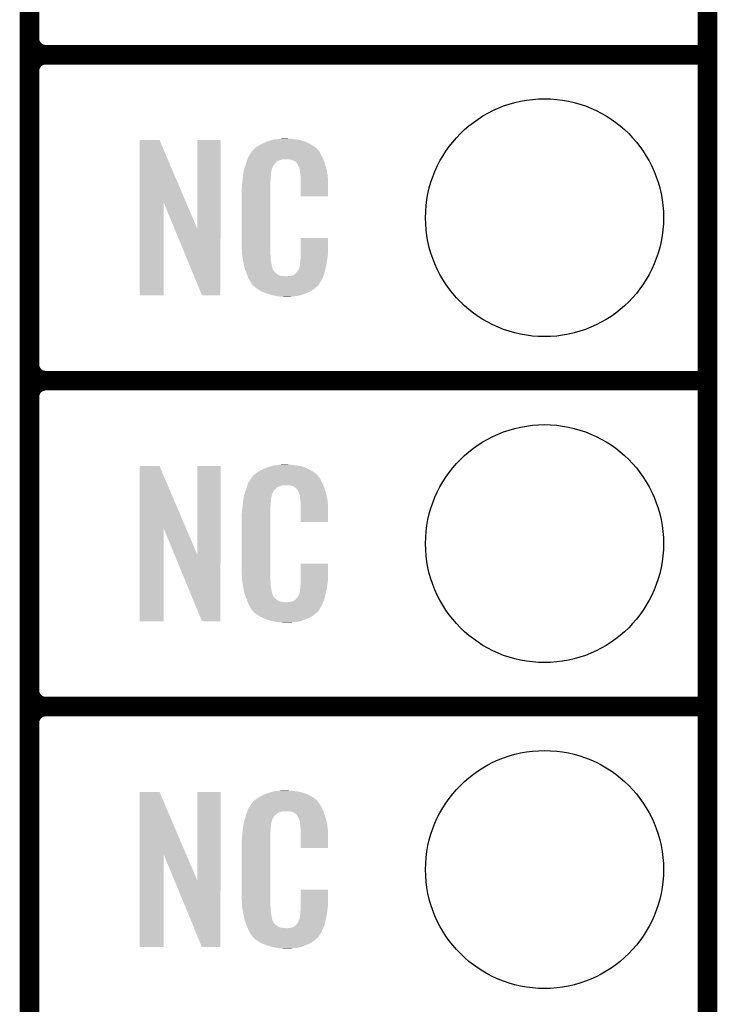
# Model space of a CAD drawing. Extents: x -1.3 to 24.2, y -3.9 to 39.2.
# Tile 15 of 21: x 18.8 to 24.2, y 9.1 to 16.8. Entities that reach past the tile are written whole.
import ezdxf

# ---------------------------------------------------------------- set-up
doc = ezdxf.new("R2010")
doc.units = 0
doc.layers.get('0').update_dxf_attribs({"linetype": 'CONTINUOUS'})
for name, color, linetype in [('RF_SWITCH_2_CLICK_V100_GKO', 14, 'CONTINUOUS'), ('RF_SWITCH_2_CLICK_V100_GTO', 12, 'CONTINUOUS'), ('RF_SWITCH_2_CLICK_V100_GTS', 13, 'CONTINUOUS')]:
    doc.layers.add(name, color=color, linetype=linetype)

# ---------------------------------------------------------------- blocks, each defined once
blk = doc.blocks.new('ROUND_24')
blk.add_circle((0, 0), 0.9271)

msp = doc.modelspace()

# ---------------------------------------------------------------- linework, layer by layer
at = {"layer": 'RF_SWITCH_2_CLICK_V100_GKO', "const_width": 0.1524}
msp.add_lwpolyline([(24.13, -1.27), (24.13, 36.83)], dxfattribs=at)
at = {"layer": 'RF_SWITCH_2_CLICK_V100_GTO', "const_width": 0.1524}
for points in [[(18.8468, -0.5588), (18.8468, 18.3388)], [(18.9738, 16.51), (24.13, 16.51)], [(18.9738, 16.51), (24.13, 16.51)], [(18.8468, 14.097), (18.8468, 16.383)], [(18.9738, 13.97), (24.13, 13.97)], [(18.9738, 13.97), (24.13, 13.97)], [(18.8468, 11.557), (18.8468, 13.843)], [(18.9738, 11.43), (24.13, 11.43)], [(18.9738, 11.43), (24.13, 11.43)], [(18.8468, 9.017), (18.8468, 11.303)]]:
    msp.add_lwpolyline(points, dxfattribs=at)
for points in [[(18.8468, 16.637, 0.4142136), (18.9738, 16.51)], [(18.9738, 16.51, 0.4142136), (18.8468, 16.383)], [(18.9738, 16.51, 0.4142136), (18.8468, 16.383)], [(18.8468, 14.097, 0.4142136), (18.9738, 13.97)], [(18.9738, 13.97, 0.4142136), (18.8468, 13.843)], [(18.9738, 13.97, 0.4142136), (18.8468, 13.843)], [(18.8468, 11.557, 0.4142136), (18.9738, 11.43)], [(18.9738, 11.43, 0.4142136), (18.8468, 11.303)], [(18.9738, 11.43, 0.4142136), (18.8468, 11.303)]]:
    msp.add_lwpolyline(points, format="xyb", dxfattribs=at)
at = {"layer": 'RF_SWITCH_2_CLICK_V100_GTO'}
for points in [[(19.705338, 15.356678), (19.70535, 15.844496), (20.068358, 15.356678), (19.860264, 15.844496)], [(19.70535, 15.844496), (19.705352, 15.84452), (19.860264, 15.844496), (19.705352, 15.84452)], [(20.1549, 15.153798), (20.15493, 15.844488), (20.33522, 15.153798), (20.33524, 15.844488)], [(20.15493, 15.844488), (20.154932, 15.84452), (20.33524, 15.844488), (20.154932, 15.84452)], [(20.640042, 15.80642), (20.66544, 15.81912), (21.04729, 15.80642), (21.02612, 15.81912)], [(20.66544, 15.81912), (20.6756, 15.8242), (21.02612, 15.81912), (21.01451, 15.8242)], [(20.6756, 15.8242), (20.700998, 15.83436), (21.01451, 15.8242), (20.991288, 15.83436)], [(20.700998, 15.83436), (20.708618, 15.8369), (20.991288, 15.83436), (20.985482, 15.8369)], [(20.708618, 15.8369), (20.72386, 15.84198), (20.985482, 15.8369), (20.965162, 15.84198)], [(20.72386, 15.84198), (20.740794, 15.84706), (20.965162, 15.84198), (20.94484, 15.84706)], [(20.740794, 15.84706), (20.749262, 15.8496), (20.94484, 15.84706), (20.92452, 15.8496)], [(20.749262, 15.8496), (20.77974, 15.85214), (20.92452, 15.8496), (20.9042, 15.85214)], [(20.77974, 15.85214), (20.79498, 15.85468), (20.9042, 15.85214), (20.888962, 15.85468)], [(20.79498, 15.85468), (20.810222, 15.85722), (20.873722, 15.85468), (20.861022, 15.85722)], [(20.561, 15.72768), (20.57579, 15.750536), (21.1201, 15.72768), (21.109942, 15.750536)], [(20.57579, 15.750536), (20.579082, 15.755622), (21.109942, 15.750536), (21.104864, 15.755622)], [(20.579082, 15.755622), (20.581622, 15.758162), (21.104864, 15.755622), (21.102328, 15.758162)], [(20.581622, 15.758162), (20.583658, 15.76071), (21.102328, 15.758162), (21.099782, 15.76071)], [(20.583658, 15.76071), (20.587712, 15.765776), (21.099782, 15.76071), (21.097242, 15.765776)], [(20.587712, 15.765776), (20.59178, 15.770862), (21.097242, 15.765776), (21.092884, 15.770862)], [(20.59178, 15.770862), (20.606294, 15.78356), (21.092884, 15.770862), (21.082002, 15.78356)], [(20.606294, 15.78356), (20.612102, 15.78864), (21.082002, 15.78356), (21.074892, 15.78864)], [(20.612102, 15.78864), (20.624078, 15.796262), (21.074892, 15.78864), (21.06422, 15.796262)], [(20.624078, 15.796262), (20.640042, 15.80642), (21.06422, 15.796262), (21.04729, 15.80642)], [(20.523732, 15.631158), (20.530952, 15.654018), (20.739098, 15.631158), (20.751798, 15.654018)], [(20.530952, 15.654018), (20.53336, 15.66164), (20.751798, 15.654018), (20.759424, 15.66164)], [(20.53336, 15.66164), (20.539582, 15.679416), (20.759424, 15.66164), (20.77721, 15.679416)], [(20.539582, 15.679416), (20.544916, 15.694658), (20.77721, 15.679416), (20.815296, 15.694658)], [(20.544916, 15.69466), (20.546694, 15.699738), (21.137154, 15.69466), (21.13534, 15.699738)], [(20.544916, 15.694658), (20.544916, 15.69466), (20.815296, 15.694658), (20.863558, 15.69466)], [(20.546694, 15.699738), (20.551142, 15.712442), (21.13534, 15.699738), (21.128412, 15.712442)], [(20.551142, 15.712442), (20.561, 15.72768), (21.128412, 15.712442), (21.1201, 15.72768)], [(20.88134, 15.69212), (20.863558, 15.69466), (21.138062, 15.69212), (21.137154, 15.69466)], [(20.894038, 15.68958), (20.88134, 15.69212), (21.138968, 15.68958), (21.138062, 15.69212)], [(20.919436, 15.676882), (20.894038, 15.68958), (21.143504, 15.676882), (21.138968, 15.68958)], [(20.924518, 15.671802), (20.919436, 15.676882), (21.145318, 15.671802), (21.143504, 15.676882)], [(20.929964, 15.66418), (20.924518, 15.671802), (21.148038, 15.66418), (21.145318, 15.671802)], [(20.937218, 15.654022), (20.929964, 15.66418), (21.151028, 15.654022), (21.148038, 15.66418)], [(20.94738, 15.63116), (20.937218, 15.654022), (21.157752, 15.63116), (21.151028, 15.654022)], [(20.512102, 15.575278), (20.514108, 15.587978), (20.72894, 15.575278), (20.72894, 15.587978)], [(20.514108, 15.587978), (20.515712, 15.598138), (20.72894, 15.587978), (20.73148, 15.598138)], [(20.515712, 15.598138), (20.516514, 15.603218), (20.73148, 15.598138), (20.73148, 15.603218)], [(20.516514, 15.603218), (20.51812, 15.613382), (20.73148, 15.603218), (20.73425, 15.613382)], [(20.51812, 15.613382), (20.523732, 15.631158), (20.73425, 15.613382), (20.739098, 15.631158)], [(20.951444, 15.621002), (20.94738, 15.63116), (21.16074, 15.621002), (21.157752, 15.63116)], [(20.95246, 15.61846), (20.951444, 15.621002), (21.161226, 15.61846), (21.16074, 15.621002)], [(20.954998, 15.613384), (20.95246, 15.61846), (21.162192, 15.613384), (21.161226, 15.61846)], [(20.955, 15.598142), (20.954998, 15.613384), (21.165094, 15.598142), (21.162192, 15.613384)], [(20.95754, 15.58036), (20.955, 15.598142), (21.168482, 15.58036), (21.165094, 15.598142)], [(20.958518, 15.567658), (20.95754, 15.58036), (21.1709, 15.567658), (21.168482, 15.58036)], [(20.50288, 15.50162), (20.50542, 15.5194), (20.72386, 15.50162), (20.72386, 15.5194)], [(20.50288, 15.483842), (20.50288, 15.50162), (20.72386, 15.483842), (20.72386, 15.50162)], [(20.50542, 15.5194), (20.505702, 15.521938), (20.72386, 15.5194), (20.72386, 15.521938)], [(20.505702, 15.521938), (20.50796, 15.54226), (20.72386, 15.521938), (20.7264, 15.54226)], [(20.50796, 15.54226), (20.510216, 15.562578), (20.7264, 15.54226), (20.7264, 15.562578)], [(20.510216, 15.562578), (20.5105, 15.56512), (20.7264, 15.562578), (20.726908, 15.56512)], [(20.5105, 15.56512), (20.512102, 15.575278), (20.726908, 15.56512), (20.72894, 15.575278)], [(20.96008, 15.54734), (20.958518, 15.567658), (21.171784, 15.54734), (21.1709, 15.567658)], [(20.96008, 15.50924), (20.96008, 15.54734), (21.17344, 15.50924), (21.171784, 15.54734)], [(20.96008, 15.407672), (20.96008, 15.50924), (21.173408, 15.407672), (21.17344, 15.50924)], [(20.50034, 15.471142), (20.50288, 15.483842), (20.72386, 15.471142), (20.72386, 15.483842)], [(20.50034, 15.02156), (20.50034, 15.471142), (20.72386, 15.02156), (20.72386, 15.471142)], [(19.70532, 14.635512), (19.705338, 15.356678), (19.893248, 14.635512), (19.89328, 15.356678)], [(19.976882, 15.153798), (19.89328, 15.356678), (20.1549, 15.153798), (20.068358, 15.356678)], [(21.173408, 15.40764), (20.96008, 15.407672), (21.173408, 15.40764), (21.173408, 15.407672)], [(20.190456, 14.635504), (19.976882, 15.153798), (20.335208, 14.635504), (20.33522, 15.153798)], [(20.960084, 14.958058), (20.96011, 15.082488), (21.17344, 14.958058), (21.17344, 15.082488)], [(20.96011, 15.082488), (20.960112, 15.08252), (21.17344, 15.082488), (20.960112, 15.08252)], [(20.502692, 14.95806), (20.50034, 15.02156), (20.72386, 14.95806), (20.72386, 15.02156)], [(20.50288, 14.952982), (20.502692, 14.95806), (20.724586, 14.952982), (20.72386, 14.95806)], [(20.50509, 14.940278), (20.50288, 14.952982), (20.7264, 14.940278), (20.724586, 14.952982)], [(20.509066, 14.917418), (20.50509, 14.940278), (20.7264, 14.917418), (20.7264, 14.940278)], [(20.51304, 14.89456), (20.509066, 14.917418), (20.73001, 14.89456), (20.7264, 14.917418)], [(20.518122, 14.86916), (20.51304, 14.89456), (20.73402, 14.86916), (20.73001, 14.89456)], [(20.955, 14.884402), (20.955508, 14.886942), (21.162682, 14.884402), (21.16328, 14.886942)], [(20.955508, 14.886942), (20.95754, 14.897102), (21.16328, 14.886942), (21.164634, 14.897102)], [(20.95754, 14.9098), (20.959444, 14.92504), (21.166326, 14.9098), (21.16836, 14.92504)], [(20.95754, 14.897102), (20.95754, 14.9098), (21.164634, 14.897102), (21.166326, 14.9098)], [(20.959444, 14.92504), (20.96008, 14.930122), (21.16836, 14.92504), (21.169086, 14.930122)], [(20.96008, 14.930122), (20.960082, 14.94282), (21.169086, 14.930122), (21.1709, 14.94282)], [(20.960082, 14.94282), (20.960084, 14.958058), (21.1709, 14.94282), (21.17344, 14.958058)], [(20.522694, 14.846298), (20.518122, 14.86916), (20.7391, 14.846298), (20.73402, 14.86916)], [(20.5232, 14.843762), (20.522694, 14.846298), (20.74037, 14.843762), (20.7391, 14.846298)], [(20.530518, 14.82599), (20.5232, 14.843762), (20.749262, 14.82599), (20.74037, 14.843762)], [(20.53157, 14.823436), (20.530518, 14.82599), (20.751802, 14.823436), (20.749262, 14.82599)], [(20.533656, 14.81837), (20.53157, 14.823436), (20.754344, 14.81837), (20.751802, 14.823436)], [(20.535752, 14.813278), (20.533656, 14.81837), (20.761962, 14.813278), (20.754344, 14.81837)], [(20.53889, 14.80566), (20.535752, 14.813278), (20.76958, 14.80566), (20.761962, 14.813278)], [(20.92452, 14.805692), (20.924526, 14.810746), (21.144658, 14.805692), (21.145782, 14.810746)], [(20.924526, 14.810746), (20.934682, 14.820902), (21.145782, 14.810746), (21.148038, 14.820902)], [(20.934682, 14.820902), (20.94738, 14.84376), (21.148038, 14.820902), (21.15312, 14.84376)], [(20.94738, 14.84376), (20.947382, 14.843762), (21.15312, 14.84376), (21.15312, 14.843762)], [(20.947382, 14.843762), (20.955, 14.869162), (21.15312, 14.843762), (21.159096, 14.869162)], [(20.955, 14.869162), (20.955, 14.884402), (21.159096, 14.869162), (21.162682, 14.884402)], [(20.54098, 14.80058), (20.53889, 14.80566), (20.777202, 14.80058), (20.76958, 14.80566)], [(20.542934, 14.7955), (20.54098, 14.80058), (20.784822, 14.7955), (20.777202, 14.80058)], [(20.545866, 14.78788), (20.542934, 14.7955), (20.800064, 14.78788), (20.784822, 14.7955)], [(20.54782, 14.7828), (20.545866, 14.78788), (20.845782, 14.7828), (20.800064, 14.78788)], [(20.55368, 14.76756), (20.54782, 14.7828), (21.128616, 14.76756), (21.135786, 14.7828)], [(20.560738, 14.75486), (20.55368, 14.76756), (21.12264, 14.75486), (21.128616, 14.76756)], [(20.566382, 14.744698), (20.560738, 14.75486), (21.116542, 14.744698), (21.12264, 14.75486)], [(20.57654, 14.72946), (20.566382, 14.744698), (21.1074, 14.72946), (21.116542, 14.744698)], [(20.845782, 14.7828), (20.855942, 14.782802), (21.135786, 14.7828), (21.135788, 14.782802)], [(20.855942, 14.782802), (20.863564, 14.78534), (21.135788, 14.782802), (21.136982, 14.78534)], [(20.873722, 14.78534), (20.899122, 14.79042), (21.136982, 14.78534), (21.139372, 14.79042)], [(20.899122, 14.79042), (20.911816, 14.798038), (21.139372, 14.79042), (21.142958, 14.798038)], [(20.911816, 14.798038), (20.91182, 14.79804), (21.142958, 14.798038), (21.142958, 14.79804)], [(20.91182, 14.79804), (20.921974, 14.80566), (21.142958, 14.79804), (21.144652, 14.80566)], [(20.921974, 14.80566), (20.92452, 14.805692), (21.144652, 14.80566), (21.144658, 14.805692)], [(20.579074, 14.726926), (20.57654, 14.72946), (21.105878, 14.726926), (21.1074, 14.72946)], [(20.57908, 14.724376), (20.579074, 14.726926), (21.104348, 14.724376), (21.105878, 14.726926)], [(20.58561, 14.71676), (20.57908, 14.724376), (21.09978, 14.71676), (21.104348, 14.724376)], [(20.589958, 14.711688), (20.58561, 14.71676), (21.097236, 14.711688), (21.09978, 14.71676)], [(20.594318, 14.7066), (20.589958, 14.711688), (21.090882, 14.7066), (21.097236, 14.711688)], [(20.600246, 14.70152), (20.594318, 14.7066), (21.08454, 14.70152), (21.090882, 14.7066)], [(20.612098, 14.69136), (20.600246, 14.70152), (21.072688, 14.69136), (21.08454, 14.70152)], [(20.620228, 14.68628), (20.612098, 14.69136), (21.066762, 14.68628), (21.072688, 14.69136)], [(20.64868, 14.6685), (20.620228, 14.68628), (21.04137, 14.6685), (21.066762, 14.68628)], [(20.65274, 14.665962), (20.64868, 14.6685), (21.035446, 14.665962), (21.04137, 14.6685)], [(20.685396, 14.65326), (20.65274, 14.665962), (21.0058, 14.65326), (21.035446, 14.665962)], [(19.893248, 14.63548), (19.70532, 14.635512), (19.893248, 14.63548), (19.893248, 14.635512)], [(20.335208, 14.63548), (20.190456, 14.635504), (20.335208, 14.63548), (20.335208, 14.635504)], [(20.69846, 14.648178), (20.685396, 14.65326), (20.99273, 14.648178), (21.0058, 14.65326)], [(20.741638, 14.63548), (20.69846, 14.648178), (20.960078, 14.63548), (20.99273, 14.648178)], [(20.768734, 14.6304), (20.741638, 14.63548), (20.937218, 14.6304), (20.960078, 14.63548)], [(20.78228, 14.62786), (20.768734, 14.6304), (20.90928, 14.62786), (20.937218, 14.6304)], [(20.797518, 14.62532), (20.78228, 14.62786), (20.894038, 14.62532), (20.90928, 14.62786)], [(20.827998, 14.62278), (20.815298, 14.62532), (20.878798, 14.62278), (20.894038, 14.62532)], [(19.705338, 12.816678), (19.70535, 13.304496), (20.068358, 12.816678), (19.860264, 13.304496)], [(19.70535, 13.304496), (19.705352, 13.30452), (19.860264, 13.304496), (19.705352, 13.30452)], [(20.1549, 12.613798), (20.15493, 13.304488), (20.33522, 12.613798), (20.33524, 13.304488)], [(20.15493, 13.304488), (20.154932, 13.30452), (20.33524, 13.304488), (20.154932, 13.30452)], [(20.640042, 13.26642), (20.66544, 13.27912), (21.04729, 13.26642), (21.02612, 13.27912)], [(20.66544, 13.27912), (20.6756, 13.2842), (21.02612, 13.27912), (21.01451, 13.2842)], [(20.6756, 13.2842), (20.700998, 13.29436), (21.01451, 13.2842), (20.991288, 13.29436)], [(20.700998, 13.29436), (20.708618, 13.2969), (20.991288, 13.29436), (20.985482, 13.2969)], [(20.708618, 13.2969), (20.72386, 13.30198), (20.985482, 13.2969), (20.965162, 13.30198)], [(20.72386, 13.30198), (20.740794, 13.30706), (20.965162, 13.30198), (20.94484, 13.30706)], [(20.740794, 13.30706), (20.749262, 13.3096), (20.94484, 13.30706), (20.92452, 13.3096)], [(20.749262, 13.3096), (20.77974, 13.31214), (20.92452, 13.3096), (20.9042, 13.31214)], [(20.77974, 13.31214), (20.79498, 13.31468), (20.9042, 13.31214), (20.888962, 13.31468)], [(20.79498, 13.31468), (20.810222, 13.31722), (20.873722, 13.31468), (20.861022, 13.31722)], [(20.561, 13.18768), (20.57579, 13.210536), (21.1201, 13.18768), (21.109942, 13.210536)], [(20.57579, 13.210536), (20.579082, 13.215622), (21.109942, 13.210536), (21.104864, 13.215622)], [(20.579082, 13.215622), (20.581622, 13.218162), (21.104864, 13.215622), (21.102328, 13.218162)], [(20.581622, 13.218162), (20.583658, 13.22071), (21.102328, 13.218162), (21.099782, 13.22071)], [(20.583658, 13.22071), (20.587712, 13.225776), (21.099782, 13.22071), (21.097242, 13.225776)], [(20.587712, 13.225776), (20.59178, 13.230862), (21.097242, 13.225776), (21.092884, 13.230862)], [(20.59178, 13.230862), (20.606294, 13.24356), (21.092884, 13.230862), (21.082002, 13.24356)], [(20.606294, 13.24356), (20.612102, 13.24864), (21.082002, 13.24356), (21.074892, 13.24864)], [(20.612102, 13.24864), (20.624078, 13.256262), (21.074892, 13.24864), (21.06422, 13.256262)], [(20.624078, 13.256262), (20.640042, 13.26642), (21.06422, 13.256262), (21.04729, 13.26642)], [(20.530952, 13.114018), (20.53336, 13.12164), (20.751798, 13.114018), (20.759424, 13.12164)], [(20.53336, 13.12164), (20.539582, 13.139416), (20.759424, 13.12164), (20.77721, 13.139416)], [(20.539582, 13.139416), (20.544916, 13.154658), (20.77721, 13.139416), (20.815296, 13.154658)], [(20.544916, 13.15466), (20.546694, 13.159738), (21.137154, 13.15466), (21.13534, 13.159738)], [(20.544916, 13.154658), (20.544916, 13.15466), (20.815296, 13.154658), (20.863558, 13.15466)], [(20.546694, 13.159738), (20.551142, 13.172442), (21.13534, 13.159738), (21.128412, 13.172442)], [(20.551142, 13.172442), (20.561, 13.18768), (21.128412, 13.172442), (21.1201, 13.18768)], [(20.88134, 13.15212), (20.863558, 13.15466), (21.138062, 13.15212), (21.137154, 13.15466)], [(20.894038, 13.14958), (20.88134, 13.15212), (21.138968, 13.14958), (21.138062, 13.15212)], [(20.919436, 13.136882), (20.894038, 13.14958), (21.143504, 13.136882), (21.138968, 13.14958)], [(20.924518, 13.131802), (20.919436, 13.136882), (21.145318, 13.131802), (21.143504, 13.136882)], [(20.929964, 13.12418), (20.924518, 13.131802), (21.148038, 13.12418), (21.145318, 13.131802)], [(20.937218, 13.114022), (20.929964, 13.12418), (21.151028, 13.114022), (21.148038, 13.12418)], [(20.512102, 13.035278), (20.514108, 13.047978), (20.72894, 13.035278), (20.72894, 13.047978)], [(20.514108, 13.047978), (20.515712, 13.058138), (20.72894, 13.047978), (20.73148, 13.058138)], [(20.515712, 13.058138), (20.516514, 13.063218), (20.73148, 13.058138), (20.73148, 13.063218)], [(20.516514, 13.063218), (20.51812, 13.073382), (20.73148, 13.063218), (20.73425, 13.073382)], [(20.51812, 13.073382), (20.523732, 13.091158), (20.73425, 13.073382), (20.739098, 13.091158)], [(20.523732, 13.091158), (20.530952, 13.114018), (20.739098, 13.091158), (20.751798, 13.114018)], [(20.94738, 13.09116), (20.937218, 13.114022), (21.157752, 13.09116), (21.151028, 13.114022)], [(20.951444, 13.081002), (20.94738, 13.09116), (21.16074, 13.081002), (21.157752, 13.09116)], [(20.95246, 13.07846), (20.951444, 13.081002), (21.161226, 13.07846), (21.16074, 13.081002)], [(20.954998, 13.073384), (20.95246, 13.07846), (21.162192, 13.073384), (21.161226, 13.07846)], [(20.955, 13.058142), (20.954998, 13.073384), (21.165094, 13.058142), (21.162192, 13.073384)], [(20.95754, 13.04036), (20.955, 13.058142), (21.168482, 13.04036), (21.165094, 13.058142)], [(20.50288, 12.96162), (20.50542, 12.9794), (20.72386, 12.96162), (20.72386, 12.9794)], [(20.50542, 12.9794), (20.505702, 12.981938), (20.72386, 12.9794), (20.72386, 12.981938)], [(20.505702, 12.981938), (20.50796, 13.00226), (20.72386, 12.981938), (20.7264, 13.00226)], [(20.50796, 13.00226), (20.510216, 13.022578), (20.7264, 13.00226), (20.7264, 13.022578)], [(20.510216, 13.022578), (20.5105, 13.02512), (20.7264, 13.022578), (20.726908, 13.02512)], [(20.5105, 13.02512), (20.512102, 13.035278), (20.726908, 13.02512), (20.72894, 13.035278)], [(20.958518, 13.027658), (20.95754, 13.04036), (21.1709, 13.027658), (21.168482, 13.04036)], [(20.96008, 13.00734), (20.958518, 13.027658), (21.171784, 13.00734), (21.1709, 13.027658)], [(20.96008, 12.96924), (20.96008, 13.00734), (21.17344, 12.96924), (21.171784, 13.00734)], [(20.96008, 12.867672), (20.96008, 12.96924), (21.173408, 12.867672), (21.17344, 12.96924)], [(20.50034, 12.931142), (20.50288, 12.943842), (20.72386, 12.931142), (20.72386, 12.943842)], [(20.50034, 12.48156), (20.50034, 12.931142), (20.72386, 12.48156), (20.72386, 12.931142)], [(20.50288, 12.943842), (20.50288, 12.96162), (20.72386, 12.943842), (20.72386, 12.96162)], [(19.70532, 12.095512), (19.705338, 12.816678), (19.893248, 12.095512), (19.89328, 12.816678)], [(19.976882, 12.613798), (19.89328, 12.816678), (20.1549, 12.613798), (20.068358, 12.816678)], [(21.173408, 12.86764), (20.96008, 12.867672), (21.173408, 12.86764), (21.173408, 12.867672)], [(20.190456, 12.095504), (19.976882, 12.613798), (20.335208, 12.095504), (20.33522, 12.613798)], [(20.960084, 12.418058), (20.96011, 12.542488), (21.17344, 12.418058), (21.17344, 12.542488)], [(20.96011, 12.542488), (20.960112, 12.54252), (21.17344, 12.542488), (20.960112, 12.54252)], [(20.502692, 12.41806), (20.50034, 12.48156), (20.72386, 12.41806), (20.72386, 12.48156)], [(20.50288, 12.412982), (20.502692, 12.41806), (20.724586, 12.412982), (20.72386, 12.41806)], [(20.50509, 12.400278), (20.50288, 12.412982), (20.7264, 12.400278), (20.724586, 12.412982)], [(20.509066, 12.377418), (20.50509, 12.400278), (20.7264, 12.377418), (20.7264, 12.400278)], [(20.51304, 12.35456), (20.509066, 12.377418), (20.73001, 12.35456), (20.7264, 12.377418)], [(20.518122, 12.32916), (20.51304, 12.35456), (20.73402, 12.32916), (20.73001, 12.35456)], [(20.955508, 12.346942), (20.95754, 12.357102), (21.16328, 12.346942), (21.164634, 12.357102)], [(20.95754, 12.3698), (20.959444, 12.38504), (21.166326, 12.3698), (21.16836, 12.38504)], [(20.95754, 12.357102), (20.95754, 12.3698), (21.164634, 12.357102), (21.166326, 12.3698)], [(20.959444, 12.38504), (20.96008, 12.390122), (21.16836, 12.38504), (21.169086, 12.390122)], [(20.96008, 12.390122), (20.960082, 12.40282), (21.169086, 12.390122), (21.1709, 12.40282)], [(20.960082, 12.40282), (20.960084, 12.418058), (21.1709, 12.40282), (21.17344, 12.418058)], [(20.522694, 12.306298), (20.518122, 12.32916), (20.7391, 12.306298), (20.73402, 12.32916)], [(20.5232, 12.303762), (20.522694, 12.306298), (20.74037, 12.303762), (20.7391, 12.306298)], [(20.530518, 12.28599), (20.5232, 12.303762), (20.749262, 12.28599), (20.74037, 12.303762)], [(20.53157, 12.283436), (20.530518, 12.28599), (20.751802, 12.283436), (20.749262, 12.28599)], [(20.533656, 12.27837), (20.53157, 12.283436), (20.754344, 12.27837), (20.751802, 12.283436)], [(20.535752, 12.273278), (20.533656, 12.27837), (20.761962, 12.273278), (20.754344, 12.27837)], [(20.924526, 12.270746), (20.934682, 12.280902), (21.145782, 12.270746), (21.148038, 12.280902)], [(20.934682, 12.280902), (20.94738, 12.30376), (21.148038, 12.280902), (21.15312, 12.30376)], [(20.94738, 12.30376), (20.947382, 12.303762), (21.15312, 12.30376), (21.15312, 12.303762)], [(20.947382, 12.303762), (20.955, 12.329162), (21.15312, 12.303762), (21.159096, 12.329162)], [(20.955, 12.344402), (20.955508, 12.346942), (21.162682, 12.344402), (21.16328, 12.346942)], [(20.955, 12.329162), (20.955, 12.344402), (21.159096, 12.329162), (21.162682, 12.344402)], [(20.53889, 12.26566), (20.535752, 12.273278), (20.76958, 12.26566), (20.761962, 12.273278)], [(20.54098, 12.26058), (20.53889, 12.26566), (20.777202, 12.26058), (20.76958, 12.26566)], [(20.542934, 12.2555), (20.54098, 12.26058), (20.784822, 12.2555), (20.777202, 12.26058)], [(20.545866, 12.24788), (20.542934, 12.2555), (20.800064, 12.24788), (20.784822, 12.2555)], [(20.54782, 12.2428), (20.545866, 12.24788), (20.845782, 12.2428), (20.800064, 12.24788)], [(20.55368, 12.22756), (20.54782, 12.2428), (21.128616, 12.22756), (21.135786, 12.2428)], [(20.560738, 12.21486), (20.55368, 12.22756), (21.12264, 12.21486), (21.128616, 12.22756)], [(20.566382, 12.204698), (20.560738, 12.21486), (21.116542, 12.204698), (21.12264, 12.21486)], [(20.57654, 12.18946), (20.566382, 12.204698), (21.1074, 12.18946), (21.116542, 12.204698)], [(20.845782, 12.2428), (20.855942, 12.242802), (21.135786, 12.2428), (21.135788, 12.242802)], [(20.855942, 12.242802), (20.863564, 12.24534), (21.135788, 12.242802), (21.136982, 12.24534)], [(20.873722, 12.24534), (20.899122, 12.25042), (21.136982, 12.24534), (21.139372, 12.25042)], [(20.899122, 12.25042), (20.911816, 12.258038), (21.139372, 12.25042), (21.142958, 12.258038)], [(20.911816, 12.258038), (20.91182, 12.25804), (21.142958, 12.258038), (21.142958, 12.25804)], [(20.91182, 12.25804), (20.921974, 12.26566), (21.142958, 12.25804), (21.144652, 12.26566)], [(20.921974, 12.26566), (20.92452, 12.265692), (21.144652, 12.26566), (21.144658, 12.265692)], [(20.92452, 12.265692), (20.924526, 12.270746), (21.144658, 12.265692), (21.145782, 12.270746)], [(20.579074, 12.186926), (20.57654, 12.18946), (21.105878, 12.186926), (21.1074, 12.18946)], [(20.57908, 12.184376), (20.579074, 12.186926), (21.104348, 12.184376), (21.105878, 12.186926)], [(20.58561, 12.17676), (20.57908, 12.184376), (21.09978, 12.17676), (21.104348, 12.184376)], [(20.589958, 12.171688), (20.58561, 12.17676), (21.097236, 12.171688), (21.09978, 12.17676)], [(20.594318, 12.1666), (20.589958, 12.171688), (21.090882, 12.1666), (21.097236, 12.171688)], [(20.600246, 12.16152), (20.594318, 12.1666), (21.08454, 12.16152), (21.090882, 12.1666)], [(20.612098, 12.15136), (20.600246, 12.16152), (21.072688, 12.15136), (21.08454, 12.16152)], [(20.620228, 12.14628), (20.612098, 12.15136), (21.066762, 12.14628), (21.072688, 12.15136)], [(20.64868, 12.1285), (20.620228, 12.14628), (21.04137, 12.1285), (21.066762, 12.14628)], [(20.65274, 12.125962), (20.64868, 12.1285), (21.035446, 12.125962), (21.04137, 12.1285)], [(20.685396, 12.11326), (20.65274, 12.125962), (21.0058, 12.11326), (21.035446, 12.125962)], [(19.893248, 12.09548), (19.70532, 12.095512), (19.893248, 12.09548), (19.893248, 12.095512)], [(20.335208, 12.09548), (20.190456, 12.095504), (20.335208, 12.09548), (20.335208, 12.095504)], [(20.69846, 12.108178), (20.685396, 12.11326), (20.99273, 12.108178), (21.0058, 12.11326)], [(20.741638, 12.09548), (20.69846, 12.108178), (20.960078, 12.09548), (20.99273, 12.108178)], [(20.768734, 12.0904), (20.741638, 12.09548), (20.937218, 12.0904), (20.960078, 12.09548)], [(20.78228, 12.08786), (20.768734, 12.0904), (20.90928, 12.08786), (20.937218, 12.0904)], [(20.797518, 12.08532), (20.78228, 12.08786), (20.894038, 12.08532), (20.90928, 12.08786)], [(20.827998, 12.08278), (20.815298, 12.08532), (20.878798, 12.08278), (20.894038, 12.08532)], [(19.705338, 10.276678), (19.70535, 10.764496), (20.068358, 10.276678), (19.860264, 10.764496)], [(19.70535, 10.764496), (19.705352, 10.76452), (19.860264, 10.764496), (19.705352, 10.76452)], [(20.1549, 10.073798), (20.15493, 10.764488), (20.33522, 10.073798), (20.33524, 10.764488)], [(20.15493, 10.764488), (20.154932, 10.76452), (20.33524, 10.764488), (20.154932, 10.76452)], [(20.66544, 10.73912), (20.6756, 10.7442), (21.02612, 10.73912), (21.01451, 10.7442)], [(20.6756, 10.7442), (20.700998, 10.75436), (21.01451, 10.7442), (20.991288, 10.75436)], [(20.700998, 10.75436), (20.708618, 10.7569), (20.991288, 10.75436), (20.985482, 10.7569)], [(20.708618, 10.7569), (20.72386, 10.76198), (20.985482, 10.7569), (20.965162, 10.76198)], [(20.72386, 10.76198), (20.740794, 10.76706), (20.965162, 10.76198), (20.94484, 10.76706)], [(20.740794, 10.76706), (20.749262, 10.7696), (20.94484, 10.76706), (20.92452, 10.7696)], [(20.749262, 10.7696), (20.77974, 10.77214), (20.92452, 10.7696), (20.9042, 10.77214)], [(20.77974, 10.77214), (20.79498, 10.77468), (20.9042, 10.77214), (20.888962, 10.77468)], [(20.79498, 10.77468), (20.810222, 10.77722), (20.873722, 10.77468), (20.861022, 10.77722)], [(20.561, 10.64768), (20.57579, 10.670536), (21.1201, 10.64768), (21.109942, 10.670536)], [(20.57579, 10.670536), (20.579082, 10.675622), (21.109942, 10.670536), (21.104864, 10.675622)], [(20.579082, 10.675622), (20.581622, 10.678162), (21.104864, 10.675622), (21.102328, 10.678162)], [(20.581622, 10.678162), (20.583658, 10.68071), (21.102328, 10.678162), (21.099782, 10.68071)], [(20.583658, 10.68071), (20.587712, 10.685776), (21.099782, 10.68071), (21.097242, 10.685776)], [(20.587712, 10.685776), (20.59178, 10.690862), (21.097242, 10.685776), (21.092884, 10.690862)], [(20.59178, 10.690862), (20.606294, 10.70356), (21.092884, 10.690862), (21.082002, 10.70356)], [(20.606294, 10.70356), (20.612102, 10.70864), (21.082002, 10.70356), (21.074892, 10.70864)], [(20.612102, 10.70864), (20.624078, 10.716262), (21.074892, 10.70864), (21.06422, 10.716262)], [(20.624078, 10.716262), (20.640042, 10.72642), (21.06422, 10.716262), (21.04729, 10.72642)], [(20.640042, 10.72642), (20.66544, 10.73912), (21.04729, 10.72642), (21.02612, 10.73912)], [(20.53336, 10.58164), (20.539582, 10.599416), (20.759424, 10.58164), (20.77721, 10.599416)], [(20.539582, 10.599416), (20.544916, 10.614658), (20.77721, 10.599416), (20.815296, 10.614658)], [(20.544916, 10.61466), (20.546694, 10.619738), (21.137154, 10.61466), (21.13534, 10.619738)], [(20.544916, 10.614658), (20.544916, 10.61466), (20.815296, 10.614658), (20.863558, 10.61466)], [(20.546694, 10.619738), (20.551142, 10.632442), (21.13534, 10.619738), (21.128412, 10.632442)], [(20.551142, 10.632442), (20.561, 10.64768), (21.128412, 10.632442), (21.1201, 10.64768)], [(20.88134, 10.61212), (20.863558, 10.61466), (21.138062, 10.61212), (21.137154, 10.61466)], [(20.894038, 10.60958), (20.88134, 10.61212), (21.138968, 10.60958), (21.138062, 10.61212)], [(20.919436, 10.596882), (20.894038, 10.60958), (21.143504, 10.596882), (21.138968, 10.60958)], [(20.924518, 10.591802), (20.919436, 10.596882), (21.145318, 10.591802), (21.143504, 10.596882)], [(20.929964, 10.58418), (20.924518, 10.591802), (21.148038, 10.58418), (21.145318, 10.591802)], [(20.514108, 10.507978), (20.515712, 10.518138), (20.72894, 10.507978), (20.73148, 10.518138)], [(20.515712, 10.518138), (20.516514, 10.523218), (20.73148, 10.518138), (20.73148, 10.523218)], [(20.516514, 10.523218), (20.51812, 10.533382), (20.73148, 10.523218), (20.73425, 10.533382)], [(20.51812, 10.533382), (20.523732, 10.551158), (20.73425, 10.533382), (20.739098, 10.551158)], [(20.523732, 10.551158), (20.530952, 10.574018), (20.739098, 10.551158), (20.751798, 10.574018)], [(20.530952, 10.574018), (20.53336, 10.58164), (20.751798, 10.574018), (20.759424, 10.58164)], [(20.937218, 10.574022), (20.929964, 10.58418), (21.151028, 10.574022), (21.148038, 10.58418)], [(20.94738, 10.55116), (20.937218, 10.574022), (21.157752, 10.55116), (21.151028, 10.574022)], [(20.951444, 10.541002), (20.94738, 10.55116), (21.16074, 10.541002), (21.157752, 10.55116)], [(20.95246, 10.53846), (20.951444, 10.541002), (21.161226, 10.53846), (21.16074, 10.541002)], [(20.954998, 10.533384), (20.95246, 10.53846), (21.162192, 10.533384), (21.161226, 10.53846)], [(20.955, 10.518142), (20.954998, 10.533384), (21.165094, 10.518142), (21.162192, 10.533384)], [(20.95754, 10.50036), (20.955, 10.518142), (21.168482, 10.50036), (21.165094, 10.518142)], [(20.50288, 10.42162), (20.50542, 10.4394), (20.72386, 10.42162), (20.72386, 10.4394)], [(20.50542, 10.4394), (20.505702, 10.441938), (20.72386, 10.4394), (20.72386, 10.441938)], [(20.505702, 10.441938), (20.50796, 10.46226), (20.72386, 10.441938), (20.7264, 10.46226)], [(20.50796, 10.46226), (20.510216, 10.482578), (20.7264, 10.46226), (20.7264, 10.482578)], [(20.510216, 10.482578), (20.5105, 10.48512), (20.7264, 10.482578), (20.726908, 10.48512)], [(20.5105, 10.48512), (20.512102, 10.495278), (20.726908, 10.48512), (20.72894, 10.495278)], [(20.512102, 10.495278), (20.514108, 10.507978), (20.72894, 10.495278), (20.72894, 10.507978)], [(20.958518, 10.487658), (20.95754, 10.50036), (21.1709, 10.487658), (21.168482, 10.50036)], [(20.96008, 10.46734), (20.958518, 10.487658), (21.171784, 10.46734), (21.1709, 10.487658)], [(20.96008, 10.42924), (20.96008, 10.46734), (21.17344, 10.42924), (21.171784, 10.46734)], [(20.50034, 10.391142), (20.50288, 10.403842), (20.72386, 10.391142), (20.72386, 10.403842)], [(20.50034, 9.94156), (20.50034, 10.391142), (20.72386, 9.94156), (20.72386, 10.391142)], [(20.50288, 10.403842), (20.50288, 10.42162), (20.72386, 10.403842), (20.72386, 10.42162)], [(20.96008, 10.327672), (20.96008, 10.42924), (21.173408, 10.327672), (21.17344, 10.42924)], [(21.173408, 10.32764), (20.96008, 10.327672), (21.173408, 10.32764), (21.173408, 10.327672)], [(19.70532, 9.555512), (19.705338, 10.276678), (19.893248, 9.555512), (19.89328, 10.276678)], [(19.976882, 10.073798), (19.89328, 10.276678), (20.1549, 10.073798), (20.068358, 10.276678)], [(20.190456, 9.555504), (19.976882, 10.073798), (20.335208, 9.555504), (20.33522, 10.073798)], [(20.960084, 9.878058), (20.96011, 10.002488), (21.17344, 9.878058), (21.17344, 10.002488)], [(20.96011, 10.002488), (20.960112, 10.00252), (21.17344, 10.002488), (20.960112, 10.00252)], [(20.502692, 9.87806), (20.50034, 9.94156), (20.72386, 9.87806), (20.72386, 9.94156)], [(20.50288, 9.872982), (20.502692, 9.87806), (20.724586, 9.872982), (20.72386, 9.87806)], [(20.50509, 9.860278), (20.50288, 9.872982), (20.7264, 9.860278), (20.724586, 9.872982)], [(20.509066, 9.837418), (20.50509, 9.860278), (20.7264, 9.837418), (20.7264, 9.860278)], [(20.51304, 9.81456), (20.509066, 9.837418), (20.73001, 9.81456), (20.7264, 9.837418)], [(20.95754, 9.8298), (20.959444, 9.84504), (21.166326, 9.8298), (21.16836, 9.84504)], [(20.95754, 9.817102), (20.95754, 9.8298), (21.164634, 9.817102), (21.166326, 9.8298)], [(20.959444, 9.84504), (20.96008, 9.850122), (21.16836, 9.84504), (21.169086, 9.850122)], [(20.96008, 9.850122), (20.960082, 9.86282), (21.169086, 9.850122), (21.1709, 9.86282)], [(20.960082, 9.86282), (20.960084, 9.878058), (21.1709, 9.86282), (21.17344, 9.878058)], [(20.518122, 9.78916), (20.51304, 9.81456), (20.73402, 9.78916), (20.73001, 9.81456)], [(20.522694, 9.766298), (20.518122, 9.78916), (20.7391, 9.766298), (20.73402, 9.78916)], [(20.5232, 9.763762), (20.522694, 9.766298), (20.74037, 9.763762), (20.7391, 9.766298)], [(20.530518, 9.74599), (20.5232, 9.763762), (20.749262, 9.74599), (20.74037, 9.763762)], [(20.53157, 9.743436), (20.530518, 9.74599), (20.751802, 9.743436), (20.749262, 9.74599)], [(20.934682, 9.740902), (20.94738, 9.76376), (21.148038, 9.740902), (21.15312, 9.76376)], [(20.94738, 9.76376), (20.947382, 9.763762), (21.15312, 9.76376), (21.15312, 9.763762)], [(20.947382, 9.763762), (20.955, 9.789162), (21.15312, 9.763762), (21.159096, 9.789162)], [(20.955, 9.804402), (20.955508, 9.806942), (21.162682, 9.804402), (21.16328, 9.806942)], [(20.955, 9.789162), (20.955, 9.804402), (21.159096, 9.789162), (21.162682, 9.804402)], [(20.955508, 9.806942), (20.95754, 9.817102), (21.16328, 9.806942), (21.164634, 9.817102)], [(20.533656, 9.73837), (20.53157, 9.743436), (20.754344, 9.73837), (20.751802, 9.743436)], [(20.535752, 9.733278), (20.533656, 9.73837), (20.761962, 9.733278), (20.754344, 9.73837)], [(20.53889, 9.72566), (20.535752, 9.733278), (20.76958, 9.72566), (20.761962, 9.733278)], [(20.54098, 9.72058), (20.53889, 9.72566), (20.777202, 9.72058), (20.76958, 9.72566)], [(20.542934, 9.7155), (20.54098, 9.72058), (20.784822, 9.7155), (20.777202, 9.72058)], [(20.545866, 9.70788), (20.542934, 9.7155), (20.800064, 9.70788), (20.784822, 9.7155)], [(20.54782, 9.7028), (20.545866, 9.70788), (20.845782, 9.7028), (20.800064, 9.70788)], [(20.55368, 9.68756), (20.54782, 9.7028), (21.128616, 9.68756), (21.135786, 9.7028)], [(20.560738, 9.67486), (20.55368, 9.68756), (21.12264, 9.67486), (21.128616, 9.68756)], [(20.566382, 9.664698), (20.560738, 9.67486), (21.116542, 9.664698), (21.12264, 9.67486)], [(20.845782, 9.7028), (20.855942, 9.702802), (21.135786, 9.7028), (21.135788, 9.702802)], [(20.855942, 9.702802), (20.863564, 9.70534), (21.135788, 9.702802), (21.136982, 9.70534)], [(20.873722, 9.70534), (20.899122, 9.71042), (21.136982, 9.70534), (21.139372, 9.71042)], [(20.899122, 9.71042), (20.911816, 9.718038), (21.139372, 9.71042), (21.142958, 9.718038)], [(20.911816, 9.718038), (20.91182, 9.71804), (21.142958, 9.718038), (21.142958, 9.71804)], [(20.91182, 9.71804), (20.921974, 9.72566), (21.142958, 9.71804), (21.144652, 9.72566)], [(20.921974, 9.72566), (20.92452, 9.725692), (21.144652, 9.72566), (21.144658, 9.725692)], [(20.92452, 9.725692), (20.924526, 9.730746), (21.144658, 9.725692), (21.145782, 9.730746)], [(20.924526, 9.730746), (20.934682, 9.740902), (21.145782, 9.730746), (21.148038, 9.740902)], [(20.57654, 9.64946), (20.566382, 9.664698), (21.1074, 9.64946), (21.116542, 9.664698)], [(20.579074, 9.646926), (20.57654, 9.64946), (21.105878, 9.646926), (21.1074, 9.64946)], [(20.57908, 9.644376), (20.579074, 9.646926), (21.104348, 9.644376), (21.105878, 9.646926)], [(20.58561, 9.63676), (20.57908, 9.644376), (21.09978, 9.63676), (21.104348, 9.644376)], [(20.589958, 9.631688), (20.58561, 9.63676), (21.097236, 9.631688), (21.09978, 9.63676)], [(20.594318, 9.6266), (20.589958, 9.631688), (21.090882, 9.6266), (21.097236, 9.631688)], [(20.600246, 9.62152), (20.594318, 9.6266), (21.08454, 9.62152), (21.090882, 9.6266)], [(20.612098, 9.61136), (20.600246, 9.62152), (21.072688, 9.61136), (21.08454, 9.62152)], [(20.620228, 9.60628), (20.612098, 9.61136), (21.066762, 9.60628), (21.072688, 9.61136)], [(20.64868, 9.5885), (20.620228, 9.60628), (21.04137, 9.5885), (21.066762, 9.60628)], [(19.893248, 9.55548), (19.70532, 9.555512), (19.893248, 9.55548), (19.893248, 9.555512)], [(20.335208, 9.55548), (20.190456, 9.555504), (20.335208, 9.55548), (20.335208, 9.555504)], [(20.65274, 9.585962), (20.64868, 9.5885), (21.035446, 9.585962), (21.04137, 9.5885)], [(20.685396, 9.57326), (20.65274, 9.585962), (21.0058, 9.57326), (21.035446, 9.585962)], [(20.69846, 9.568178), (20.685396, 9.57326), (20.99273, 9.568178), (21.0058, 9.57326)], [(20.741638, 9.55548), (20.69846, 9.568178), (20.960078, 9.55548), (20.99273, 9.568178)], [(20.768734, 9.5504), (20.741638, 9.55548), (20.937218, 9.5504), (20.960078, 9.55548)], [(20.78228, 9.54786), (20.768734, 9.5504), (20.90928, 9.54786), (20.937218, 9.5504)], [(20.797518, 9.54532), (20.78228, 9.54786), (20.894038, 9.54532), (20.90928, 9.54786)], [(20.827998, 9.54278), (20.815298, 9.54532), (20.878798, 9.54278), (20.894038, 9.54532)]]:
    msp.add_solid(points, dxfattribs=at)

# ---------------------------------------------------------------- block references
at = {"layer": 'RF_SWITCH_2_CLICK_V100_GTS'}
for p in [(22.86, 15.24), (22.86, 12.7), (22.86, 10.16)]:
    msp.add_blockref('ROUND_24', p, dxfattribs=at)

doc.saveas('drawing.dxf')
